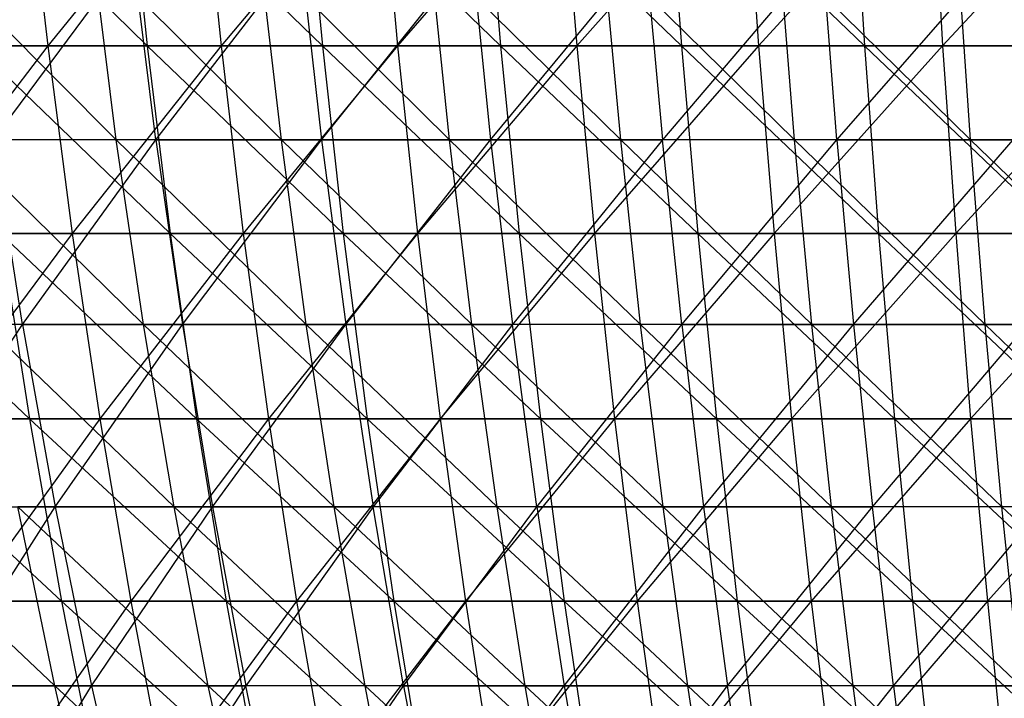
# Model space of a CAD drawing. Extents: x -125 to 125, y -143 to 0.
# Tile 94 of 256: x -25 to -13, y -107 to -99. Entities that reach past the tile are written whole.
import ezdxf

# ---------------------------------------------------------------- set-up
doc = ezdxf.new("R2010")
doc.units = 0
doc.header["$LTSCALE"] = 25.4
doc.layers.get('0').update_dxf_attribs({"linetype": 'CONTINUOUS'})

# ---------------------------------------------------------------- blocks, each defined once
blk = doc.blocks.new('NL2500027000_STL_3')
at = {"color": 0}
for p, q in [((-26.051, -96.571, 52.286), (-23.569, -99.006, 52.767)), ((-26.051, -96.571, 52.286), (-23.569, -99.006, 52.767)), ((-25.114, -96.571, -52.742), (-24.845, -99.006, -52.178)), ((-25.114, -96.571, -52.742), (-24.845, -99.006, -52.178)), ((-22.868, -96.571, -53.754), (-24.845, -99.006, -52.178)), ((-22.868, -96.571, -53.754), (-24.845, -99.006, -52.178)), ((-23.824, -96.571, 53.338), (-21.323, -99.006, 53.714)), ((-23.824, -96.571, 53.338), (-21.323, -99.006, 53.714)), ((-23.824, -96.571, 53.338), (-23.569, -99.006, 52.767)), ((-23.824, -96.571, 53.338), (-23.569, -99.006, 52.767)), ((-22.868, -96.571, -53.754), (-22.623, -99.006, -53.179)), ((-22.868, -96.571, -53.754), (-22.623, -99.006, -53.179)), ((-20.582, -96.571, -54.67), (-22.623, -99.006, -53.179)), ((-20.582, -96.571, -54.67), (-22.623, -99.006, -53.179)), ((-21.554, -96.571, 54.294), (-19.04, -99.006, 54.565)), ((-21.554, -96.571, 54.294), (-19.04, -99.006, 54.565)), ((-21.554, -96.571, 54.294), (-21.323, -99.006, 53.714)), ((-21.554, -96.571, 54.294), (-21.323, -99.006, 53.714)), ((-20.582, -96.571, -54.67), (-20.361, -99.006, -54.086)), ((-20.582, -96.571, -54.67), (-20.361, -99.006, -54.086)), ((-18.259, -96.571, -55.49), (-20.361, -99.006, -54.086)), ((-18.259, -96.571, -55.49), (-20.361, -99.006, -54.086)), ((-19.246, -96.571, 55.155), (-16.723, -99.006, 55.319)), ((-19.246, -96.571, 55.155), (-16.723, -99.006, 55.319)), ((-19.246, -96.571, 55.155), (-19.04, -99.006, 54.565)), ((-19.246, -96.571, 55.155), (-19.04, -99.006, 54.565)), ((-18.259, -96.571, -55.49), (-18.063, -99.006, -54.896)), ((-18.259, -96.571, -55.49), (-18.063, -99.006, -54.896)), ((-15.903, -96.571, -56.21), (-18.063, -99.006, -54.896)), ((-15.903, -96.571, -56.21), (-18.063, -99.006, -54.896)), ((-16.904, -96.571, 55.917), (-14.376, -99.006, 55.975)), ((-16.904, -96.571, 55.917), (-14.376, -99.006, 55.975)), ((-16.904, -96.571, 55.917), (-16.723, -99.006, 55.319)), ((-16.904, -96.571, 55.917), (-16.723, -99.006, 55.319)), ((-15.903, -96.571, -56.21), (-15.733, -99.006, -55.609)), ((-15.903, -96.571, -56.21), (-15.733, -99.006, -55.609)), ((-13.519, -96.571, -56.83), (-15.733, -99.006, -55.609)), ((-13.519, -96.571, -56.83), (-15.733, -99.006, -55.609)), ((-14.531, -96.571, 56.58), (-14.376, -99.006, 55.975)), ((-14.531, -96.571, 56.58), (-14.376, -99.006, 55.975)), ((-13.519, -96.571, -56.83), (-13.375, -99.006, -56.223)), ((-13.519, -96.571, -56.83), (-13.375, -99.006, -56.223)), ((-11.112, -96.571, -57.35), (-13.375, -99.006, -56.223)), ((-11.112, -96.571, -57.35), (-13.375, -99.006, -56.223)), ((-23.965, -100.208, 47.958), (-26.364, -97.807, 47.461)), ((-23.965, -100.208, 47.958), (-26.364, -97.807, 47.461)), ((-25.539, -100.208, -47.138), (-23.756, -97.807, -48.818)), ((-25.539, -100.208, -47.138), (-23.756, -97.807, -48.818)), ((-21.85, -100.208, 48.958), (-24.268, -97.807, 48.566)), ((-21.85, -100.208, 48.958), (-24.268, -97.807, 48.566)), ((-23.965, -100.208, 47.958), (-24.268, -97.807, 48.566)), ((-23.965, -100.208, 47.958), (-24.268, -97.807, 48.566)), ((-23.459, -100.208, -48.207), (-23.756, -97.807, -48.818)), ((-23.459, -100.208, -48.207), (-23.756, -97.807, -48.818)), ((-23.459, -100.208, -48.207), (-21.604, -97.807, -49.808)), ((-23.459, -100.208, -48.207), (-21.604, -97.807, -49.808)), ((-19.694, -100.208, 49.864), (-22.127, -97.807, 49.578)), ((-19.694, -100.208, 49.864), (-22.127, -97.807, 49.578)), ((-21.85, -100.208, 48.958), (-22.127, -97.807, 49.578)), ((-21.85, -100.208, 48.958), (-22.127, -97.807, 49.578)), ((-21.604, -97.807, -49.808), (-21.334, -100.208, -49.185)), ((-21.604, -97.807, -49.808), (-21.334, -100.208, -49.185)), ((-21.334, -100.208, -49.185), (-19.411, -97.807, -50.703)), ((-21.334, -100.208, -49.185), (-19.411, -97.807, -50.703)), ((-17.5, -100.208, 50.676), (-19.943, -97.807, 50.496)), ((-17.5, -100.208, 50.676), (-19.943, -97.807, 50.496)), ((-19.694, -100.208, 49.864), (-19.943, -97.807, 50.496)), ((-19.694, -100.208, 49.864), (-19.943, -97.807, 50.496)), ((-19.411, -97.807, -50.703), (-19.168, -100.208, -50.069)), ((-19.411, -97.807, -50.703), (-19.168, -100.208, -50.069)), ((-19.168, -100.208, -50.069), (-17.181, -97.807, -51.501)), ((-19.168, -100.208, -50.069), (-17.181, -97.807, -51.501)), ((-15.273, -100.208, 51.391), (-17.722, -97.807, 51.318)), ((-15.273, -100.208, 51.391), (-17.722, -97.807, 51.318)), ((-17.5, -100.208, 50.676), (-17.722, -97.807, 51.318)), ((-17.5, -100.208, 50.676), (-17.722, -97.807, 51.318)), ((-17.181, -97.807, -51.501), (-16.966, -100.208, -50.857)), ((-17.181, -97.807, -51.501), (-16.966, -100.208, -50.857)), ((-14.918, -97.807, -52.202), (-16.966, -100.208, -50.857)), ((-14.918, -97.807, -52.202), (-16.966, -100.208, -50.857)), ((-13.017, -100.208, 52.008), (-15.466, -97.807, 52.042)), ((-13.017, -100.208, 52.008), (-15.466, -97.807, 52.042)), ((-15.273, -100.208, 51.391), (-15.466, -97.807, 52.042)), ((-15.273, -100.208, 51.391), (-15.466, -97.807, 52.042)), ((-14.731, -100.208, -51.549), (-14.918, -97.807, -52.202)), ((-14.731, -100.208, -51.549), (-14.918, -97.807, -52.202)), ((-14.731, -100.208, -51.549), (-12.627, -97.807, -52.803)), ((-14.731, -100.208, -51.549), (-12.627, -97.807, -52.803)), ((-13.017, -100.208, 52.008), (-13.182, -97.807, 52.667)), ((-13.017, -100.208, 52.008), (-13.182, -97.807, 52.667)), ((-24.845, -99.006, -52.178), (-27.023, -99.006, -51.085)), ((-24.845, -99.006, -52.178), (-27.023, -99.006, -51.085)), ((-24.845, -99.006, -52.178), (-26.683, -101.412, -50.443)), ((-24.845, -99.006, -52.178), (-26.683, -101.412, -50.443)), ((-25.772, -99.006, 51.727), (-23.569, -99.006, 52.767)), ((-25.772, -99.006, 51.727), (-23.569, -99.006, 52.767)), ((-25.772, -99.006, 51.727), (-23.273, -101.412, 52.104)), ((-25.772, -99.006, 51.727), (-23.273, -101.412, 52.104)), ((-22.623, -99.006, -53.179), (-24.845, -99.006, -52.178)), ((-24.845, -99.006, -52.178), (-24.533, -101.412, -51.523)), ((-24.845, -99.006, -52.178), (-24.533, -101.412, -51.523)), ((-22.623, -99.006, -53.179), (-24.845, -99.006, -52.178)), ((-22.623, -99.006, -53.179), (-24.533, -101.412, -51.523)), ((-22.623, -99.006, -53.179), (-24.533, -101.412, -51.523)), ((-23.569, -99.006, 52.767), (-21.323, -99.006, 53.714)), ((-23.569, -99.006, 52.767), (-21.323, -99.006, 53.714)), ((-23.569, -99.006, 52.767), (-21.056, -101.412, 53.039)), ((-23.569, -99.006, 52.767), (-21.056, -101.412, 53.039)), ((-23.569, -99.006, 52.767), (-23.273, -101.412, 52.104)), ((-23.569, -99.006, 52.767), (-23.273, -101.412, 52.104)), ((-20.361, -99.006, -54.086), (-22.623, -99.006, -53.179)), ((-22.623, -99.006, -53.179), (-22.339, -101.412, -52.511)), ((-22.623, -99.006, -53.179), (-22.339, -101.412, -52.511)), ((-20.361, -99.006, -54.086), (-22.623, -99.006, -53.179)), ((-20.361, -99.006, -54.086), (-22.339, -101.412, -52.511)), ((-20.361, -99.006, -54.086), (-22.339, -101.412, -52.511)), ((-21.323, -99.006, 53.714), (-19.04, -99.006, 54.565)), ((-21.323, -99.006, 53.714), (-19.04, -99.006, 54.565)), ((-21.323, -99.006, 53.714), (-18.801, -101.412, 53.879)), ((-21.323, -99.006, 53.714), (-18.801, -101.412, 53.879)), ((-21.323, -99.006, 53.714), (-21.056, -101.412, 53.039)), ((-21.323, -99.006, 53.714), (-21.056, -101.412, 53.039)), ((-18.063, -99.006, -54.896), (-20.361, -99.006, -54.086)), ((-20.361, -99.006, -54.086), (-20.106, -101.412, -53.406)), ((-20.361, -99.006, -54.086), (-20.106, -101.412, -53.406)), ((-18.063, -99.006, -54.896), (-20.361, -99.006, -54.086)), ((-18.063, -99.006, -54.896), (-20.106, -101.412, -53.406)), ((-18.063, -99.006, -54.896), (-20.106, -101.412, -53.406)), ((-19.04, -99.006, 54.565), (-16.723, -99.006, 55.319)), ((-19.04, -99.006, 54.565), (-16.723, -99.006, 55.319)), ((-19.04, -99.006, 54.565), (-16.513, -101.412, 54.624)), ((-19.04, -99.006, 54.565), (-16.513, -101.412, 54.624)), ((-19.04, -99.006, 54.565), (-18.801, -101.412, 53.879)), ((-19.04, -99.006, 54.565), (-18.801, -101.412, 53.879)), ((-15.733, -99.006, -55.609), (-18.063, -99.006, -54.896)), ((-18.063, -99.006, -54.896), (-17.836, -101.412, -54.206)), ((-18.063, -99.006, -54.896), (-17.836, -101.412, -54.206)), ((-15.733, -99.006, -55.609), (-18.063, -99.006, -54.896)), ((-15.733, -99.006, -55.609), (-17.836, -101.412, -54.206)), ((-15.733, -99.006, -55.609), (-17.836, -101.412, -54.206)), ((-16.723, -99.006, 55.319), (-14.376, -99.006, 55.975)), ((-16.723, -99.006, 55.319), (-14.376, -99.006, 55.975)), ((-16.723, -99.006, 55.319), (-14.195, -101.412, 55.272)), ((-16.723, -99.006, 55.319), (-14.195, -101.412, 55.272)), ((-16.723, -99.006, 55.319), (-16.513, -101.412, 54.624)), ((-16.723, -99.006, 55.319), (-16.513, -101.412, 54.624)), ((-13.375, -99.006, -56.223), (-15.733, -99.006, -55.609)), ((-15.733, -99.006, -55.609), (-15.535, -101.412, -54.91)), ((-15.733, -99.006, -55.609), (-15.535, -101.412, -54.91)), ((-13.375, -99.006, -56.223), (-15.733, -99.006, -55.609)), ((-13.375, -99.006, -56.223), (-15.535, -101.412, -54.91)), ((-13.375, -99.006, -56.223), (-15.535, -101.412, -54.91)), ((-14.376, -99.006, 55.975), (-12.003, -99.006, 56.531)), ((-14.376, -99.006, 55.975), (-12.003, -99.006, 56.531)), ((-14.376, -99.006, 55.975), (-11.853, -101.412, 55.821)), ((-14.376, -99.006, 55.975), (-11.853, -101.412, 55.821)), ((-14.376, -99.006, 55.975), (-14.195, -101.412, 55.272)), ((-14.376, -99.006, 55.975), (-14.195, -101.412, 55.272)), ((-10.993, -99.006, -56.736), (-13.375, -99.006, -56.223)), ((-13.375, -99.006, -56.223), (-13.207, -101.412, -55.516)), ((-13.375, -99.006, -56.223), (-13.207, -101.412, -55.516)), ((-10.993, -99.006, -56.736), (-13.375, -99.006, -56.223)), ((-10.993, -99.006, -56.736), (-13.207, -101.412, -55.516)), ((-10.993, -99.006, -56.736), (-13.207, -101.412, -55.516)), ((-23.965, -100.208, 47.958), (-26.034, -100.208, 46.867)), ((-23.965, -100.208, 47.958), (-26.034, -100.208, 46.867)), ((-23.616, -102.577, 47.26), (-26.034, -100.208, 46.867)), ((-23.616, -102.577, 47.26), (-26.034, -100.208, 46.867)), ((-25.167, -102.577, -46.452), (-25.539, -100.208, -47.138)), ((-25.167, -102.577, -46.452), (-25.539, -100.208, -47.138)), ((-23.459, -100.208, -48.207), (-25.539, -100.208, -47.138)), ((-23.459, -100.208, -48.207), (-25.539, -100.208, -47.138)), ((-25.167, -102.577, -46.452), (-23.459, -100.208, -48.207)), ((-25.167, -102.577, -46.452), (-23.459, -100.208, -48.207)), ((-21.85, -100.208, 48.958), (-23.965, -100.208, 47.958)), ((-21.85, -100.208, 48.958), (-23.965, -100.208, 47.958)), ((-21.532, -102.577, 48.245), (-23.965, -100.208, 47.958)), ((-21.532, -102.577, 48.245), (-23.965, -100.208, 47.958)), ((-23.616, -102.577, 47.26), (-23.965, -100.208, 47.958)), ((-23.616, -102.577, 47.26), (-23.965, -100.208, 47.958)), ((-23.459, -100.208, -48.207), (-21.334, -100.208, -49.185)), ((-23.459, -100.208, -48.207), (-21.334, -100.208, -49.185)), ((-23.459, -100.208, -48.207), (-23.117, -102.577, -47.506)), ((-23.459, -100.208, -48.207), (-23.117, -102.577, -47.506)), ((-23.117, -102.577, -47.506), (-21.334, -100.208, -49.185)), ((-23.117, -102.577, -47.506), (-21.334, -100.208, -49.185)), ((-19.694, -100.208, 49.864), (-21.85, -100.208, 48.958)), ((-19.694, -100.208, 49.864), (-21.85, -100.208, 48.958)), ((-19.407, -102.577, 49.138), (-21.85, -100.208, 48.958)), ((-19.407, -102.577, 49.138), (-21.85, -100.208, 48.958)), ((-21.532, -102.577, 48.245), (-21.85, -100.208, 48.958)), ((-21.532, -102.577, 48.245), (-21.85, -100.208, 48.958)), ((-21.334, -100.208, -49.185), (-19.168, -100.208, -50.069)), ((-21.334, -100.208, -49.185), (-19.168, -100.208, -50.069)), ((-21.334, -100.208, -49.185), (-21.023, -102.577, -48.469)), ((-21.334, -100.208, -49.185), (-21.023, -102.577, -48.469)), ((-21.023, -102.577, -48.469), (-19.168, -100.208, -50.069)), ((-21.023, -102.577, -48.469), (-19.168, -100.208, -50.069)), ((-17.5, -100.208, 50.676), (-19.694, -100.208, 49.864)), ((-17.5, -100.208, 50.676), (-19.694, -100.208, 49.864)), ((-17.245, -102.577, 49.938), (-19.694, -100.208, 49.864)), ((-17.245, -102.577, 49.938), (-19.694, -100.208, 49.864)), ((-19.407, -102.577, 49.138), (-19.694, -100.208, 49.864)), ((-19.407, -102.577, 49.138), (-19.694, -100.208, 49.864)), ((-19.168, -100.208, -50.069), (-16.966, -100.208, -50.857)), ((-19.168, -100.208, -50.069), (-16.966, -100.208, -50.857)), ((-19.168, -100.208, -50.069), (-18.889, -102.577, -49.34)), ((-19.168, -100.208, -50.069), (-18.889, -102.577, -49.34)), ((-16.966, -100.208, -50.857), (-18.889, -102.577, -49.34)), ((-16.966, -100.208, -50.857), (-18.889, -102.577, -49.34)), ((-15.273, -100.208, 51.391), (-17.5, -100.208, 50.676)), ((-15.273, -100.208, 51.391), (-17.5, -100.208, 50.676)), ((-15.051, -102.577, 50.643), (-17.5, -100.208, 50.676)), ((-15.051, -102.577, 50.643), (-17.5, -100.208, 50.676)), ((-17.245, -102.577, 49.938), (-17.5, -100.208, 50.676)), ((-17.245, -102.577, 49.938), (-17.5, -100.208, 50.676)), ((-16.719, -102.577, -50.117), (-16.966, -100.208, -50.857)), ((-16.719, -102.577, -50.117), (-16.966, -100.208, -50.857)), ((-14.731, -100.208, -51.549), (-16.966, -100.208, -50.857)), ((-14.731, -100.208, -51.549), (-16.966, -100.208, -50.857)), ((-16.719, -102.577, -50.117), (-14.731, -100.208, -51.549)), ((-16.719, -102.577, -50.117), (-14.731, -100.208, -51.549)), ((-13.017, -100.208, 52.008), (-15.273, -100.208, 51.391)), ((-13.017, -100.208, 52.008), (-15.273, -100.208, 51.391)), ((-12.827, -102.577, 51.251), (-15.273, -100.208, 51.391)), ((-12.827, -102.577, 51.251), (-15.273, -100.208, 51.391)), ((-15.051, -102.577, 50.643), (-15.273, -100.208, 51.391)), ((-15.051, -102.577, 50.643), (-15.273, -100.208, 51.391)), ((-14.731, -100.208, -51.549), (-12.469, -100.208, -52.142)), ((-14.731, -100.208, -51.549), (-12.469, -100.208, -52.142)), ((-14.731, -100.208, -51.549), (-14.517, -102.577, -50.798)), ((-14.731, -100.208, -51.549), (-14.517, -102.577, -50.798)), ((-14.517, -102.577, -50.798), (-12.469, -100.208, -52.142)), ((-14.517, -102.577, -50.798), (-12.469, -100.208, -52.142)), ((-10.736, -100.208, 52.526), (-13.017, -100.208, 52.008)), ((-10.736, -100.208, 52.526), (-13.017, -100.208, 52.008)), ((-10.58, -102.577, 51.762), (-13.017, -100.208, 52.008)), ((-10.58, -102.577, 51.762), (-13.017, -100.208, 52.008)), ((-12.827, -102.577, 51.251), (-13.017, -100.208, 52.008)), ((-12.827, -102.577, 51.251), (-13.017, -100.208, 52.008)), ((-27.579, -101.412, 49.958), (-25.08, -103.785, 50.337)), ((-27.579, -101.412, 49.958), (-25.08, -103.785, 50.337)), ((-24.533, -101.412, -51.523), (-26.683, -101.412, -50.443)), ((-24.533, -101.412, -51.523), (-26.683, -101.412, -50.443)), ((-24.533, -101.412, -51.523), (-26.297, -103.785, -49.712)), ((-24.533, -101.412, -51.523), (-26.297, -103.785, -49.712)), ((-25.449, -101.412, 51.077), (-23.273, -101.412, 52.104)), ((-25.449, -101.412, 51.077), (-23.273, -101.412, 52.104)), ((-25.449, -101.412, 51.077), (-22.936, -103.785, 51.35)), ((-25.449, -101.412, 51.077), (-22.936, -103.785, 51.35)), ((-25.449, -101.412, 51.077), (-25.08, -103.785, 50.337)), ((-25.449, -101.412, 51.077), (-25.08, -103.785, 50.337)), ((-22.339, -101.412, -52.511), (-24.533, -101.412, -51.523)), ((-24.533, -101.412, -51.523), (-24.178, -103.785, -50.777)), ((-24.533, -101.412, -51.523), (-24.178, -103.785, -50.777)), ((-22.339, -101.412, -52.511), (-24.533, -101.412, -51.523)), ((-22.339, -101.412, -52.511), (-24.178, -103.785, -50.777)), ((-22.339, -101.412, -52.511), (-24.178, -103.785, -50.777)), ((-23.273, -101.412, 52.104), (-21.056, -101.412, 53.039)), ((-23.273, -101.412, 52.104), (-21.056, -101.412, 53.039)), ((-23.273, -101.412, 52.104), (-20.751, -103.785, 52.271)), ((-23.273, -101.412, 52.104), (-20.751, -103.785, 52.271)), ((-23.273, -101.412, 52.104), (-22.936, -103.785, 51.35)), ((-23.273, -101.412, 52.104), (-22.936, -103.785, 51.35)), ((-20.106, -101.412, -53.406), (-22.339, -101.412, -52.511)), ((-22.339, -101.412, -52.511), (-22.016, -103.785, -51.751)), ((-22.339, -101.412, -52.511), (-22.016, -103.785, -51.751)), ((-20.106, -101.412, -53.406), (-22.339, -101.412, -52.511)), ((-20.106, -101.412, -53.406), (-22.016, -103.785, -51.751)), ((-20.106, -101.412, -53.406), (-22.016, -103.785, -51.751)), ((-21.056, -101.412, 53.039), (-18.801, -101.412, 53.879)), ((-21.056, -101.412, 53.039), (-18.801, -101.412, 53.879)), ((-21.056, -101.412, 53.039), (-18.529, -103.785, 53.099)), ((-21.056, -101.412, 53.039), (-18.529, -103.785, 53.099)), ((-21.056, -101.412, 53.039), (-20.751, -103.785, 52.271)), ((-21.056, -101.412, 53.039), (-20.751, -103.785, 52.271)), ((-17.836, -101.412, -54.206), (-20.106, -101.412, -53.406)), ((-20.106, -101.412, -53.406), (-19.815, -103.785, -52.633)), ((-20.106, -101.412, -53.406), (-19.815, -103.785, -52.633)), ((-17.836, -101.412, -54.206), (-20.106, -101.412, -53.406)), ((-17.836, -101.412, -54.206), (-19.815, -103.785, -52.633)), ((-17.836, -101.412, -54.206), (-19.815, -103.785, -52.633)), ((-18.801, -101.412, 53.879), (-16.513, -101.412, 54.624)), ((-18.801, -101.412, 53.879), (-16.513, -101.412, 54.624)), ((-18.801, -101.412, 53.879), (-16.274, -103.785, 53.833)), ((-18.801, -101.412, 53.879), (-16.274, -103.785, 53.833)), ((-18.801, -101.412, 53.879), (-18.529, -103.785, 53.099)), ((-18.801, -101.412, 53.879), (-18.529, -103.785, 53.099)), ((-15.535, -101.412, -54.91), (-17.836, -101.412, -54.206)), ((-17.836, -101.412, -54.206), (-17.578, -103.785, -53.421)), ((-17.836, -101.412, -54.206), (-17.578, -103.785, -53.421)), ((-15.535, -101.412, -54.91), (-17.836, -101.412, -54.206)), ((-15.535, -101.412, -54.91), (-17.578, -103.785, -53.421)), ((-15.535, -101.412, -54.91), (-17.578, -103.785, -53.421)), ((-16.513, -101.412, 54.624), (-14.195, -101.412, 55.272)), ((-16.513, -101.412, 54.624), (-14.195, -101.412, 55.272)), ((-16.513, -101.412, 54.624), (-13.99, -103.785, 54.471)), ((-16.513, -101.412, 54.624), (-13.99, -103.785, 54.471)), ((-16.513, -101.412, 54.624), (-16.274, -103.785, 53.833)), ((-16.513, -101.412, 54.624), (-16.274, -103.785, 53.833)), ((-13.207, -101.412, -55.516), (-15.535, -101.412, -54.91)), ((-15.535, -101.412, -54.91), (-15.31, -103.785, -54.115)), ((-15.535, -101.412, -54.91), (-15.31, -103.785, -54.115)), ((-13.207, -101.412, -55.516), (-15.535, -101.412, -54.91)), ((-13.207, -101.412, -55.516), (-15.31, -103.785, -54.115)), ((-13.207, -101.412, -55.516), (-15.31, -103.785, -54.115)), ((-14.195, -101.412, 55.272), (-11.853, -101.412, 55.821)), ((-14.195, -101.412, 55.272), (-11.853, -101.412, 55.821)), ((-14.195, -101.412, 55.272), (-11.681, -103.785, 55.013)), ((-14.195, -101.412, 55.272), (-11.681, -103.785, 55.013)), ((-14.195, -101.412, 55.272), (-13.99, -103.785, 54.471)), ((-14.195, -101.412, 55.272), (-13.99, -103.785, 54.471)), ((-10.855, -101.412, -56.024), (-13.207, -101.412, -55.516)), ((-13.207, -101.412, -55.516), (-13.015, -103.785, -54.712)), ((-13.207, -101.412, -55.516), (-13.015, -103.785, -54.712)), ((-10.855, -101.412, -56.024), (-13.207, -101.412, -55.516)), ((-10.855, -101.412, -56.024), (-13.015, -103.785, -54.712)), ((-10.855, -101.412, -56.024), (-13.015, -103.785, -54.712)), ((-25.167, -102.577, -46.452), (-27.17, -102.577, -45.31)), ((-25.167, -102.577, -46.452), (-27.17, -102.577, -45.31)), ((-26.717, -104.911, -44.556), (-25.167, -102.577, -46.452)), ((-26.717, -104.911, -44.556), (-25.167, -102.577, -46.452)), ((-23.616, -102.577, 47.26), (-25.655, -102.577, 46.185)), ((-23.616, -102.577, 47.26), (-25.655, -102.577, 46.185)), ((-23.223, -104.911, 46.473), (-25.655, -102.577, 46.185)), ((-23.223, -104.911, 46.473), (-25.655, -102.577, 46.185)), ((-25.167, -102.577, -46.452), (-23.117, -102.577, -47.506)), ((-25.167, -102.577, -46.452), (-23.117, -102.577, -47.506)), ((-25.167, -102.577, -46.452), (-24.748, -104.911, -45.679)), ((-25.167, -102.577, -46.452), (-24.748, -104.911, -45.679)), ((-24.748, -104.911, -45.679), (-23.117, -102.577, -47.506)), ((-24.748, -104.911, -45.679), (-23.117, -102.577, -47.506)), ((-21.532, -102.577, 48.245), (-23.616, -102.577, 47.26)), ((-21.532, -102.577, 48.245), (-23.616, -102.577, 47.26)), ((-21.174, -104.911, 47.442), (-23.616, -102.577, 47.26)), ((-21.174, -104.911, 47.442), (-23.616, -102.577, 47.26)), ((-23.223, -104.911, 46.473), (-23.616, -102.577, 47.26)), ((-23.223, -104.911, 46.473), (-23.616, -102.577, 47.26)), ((-23.117, -102.577, -47.506), (-21.023, -102.577, -48.469)), ((-23.117, -102.577, -47.506), (-21.023, -102.577, -48.469)), ((-23.117, -102.577, -47.506), (-22.732, -104.911, -46.715)), ((-23.117, -102.577, -47.506), (-22.732, -104.911, -46.715)), ((-22.732, -104.911, -46.715), (-21.023, -102.577, -48.469)), ((-22.732, -104.911, -46.715), (-21.023, -102.577, -48.469)), ((-19.407, -102.577, 49.138), (-21.532, -102.577, 48.245)), ((-19.407, -102.577, 49.138), (-21.532, -102.577, 48.245)), ((-19.084, -104.911, 48.32), (-21.532, -102.577, 48.245)), ((-19.084, -104.911, 48.32), (-21.532, -102.577, 48.245)), ((-21.174, -104.911, 47.442), (-21.532, -102.577, 48.245)), ((-21.174, -104.911, 47.442), (-21.532, -102.577, 48.245)), ((-21.023, -102.577, -48.469), (-18.889, -102.577, -49.34)), ((-21.023, -102.577, -48.469), (-18.889, -102.577, -49.34)), ((-21.023, -102.577, -48.469), (-20.673, -104.911, -47.662)), ((-21.023, -102.577, -48.469), (-20.673, -104.911, -47.662)), ((-18.889, -102.577, -49.34), (-20.673, -104.911, -47.662)), ((-18.889, -102.577, -49.34), (-20.673, -104.911, -47.662)), ((-17.245, -102.577, 49.938), (-19.407, -102.577, 49.138)), ((-17.245, -102.577, 49.938), (-19.407, -102.577, 49.138)), ((-16.958, -104.911, 49.107), (-19.407, -102.577, 49.138)), ((-16.958, -104.911, 49.107), (-19.407, -102.577, 49.138)), ((-19.084, -104.911, 48.32), (-19.407, -102.577, 49.138)), ((-19.084, -104.911, 48.32), (-19.407, -102.577, 49.138)), ((-18.574, -104.911, -48.518), (-18.889, -102.577, -49.34)), ((-18.574, -104.911, -48.518), (-18.889, -102.577, -49.34)), ((-16.719, -102.577, -50.117), (-18.889, -102.577, -49.34)), ((-16.719, -102.577, -50.117), (-18.889, -102.577, -49.34)), ((-18.574, -104.911, -48.518), (-16.719, -102.577, -50.117)), ((-18.574, -104.911, -48.518), (-16.719, -102.577, -50.117)), ((-15.051, -102.577, 50.643), (-17.245, -102.577, 49.938)), ((-15.051, -102.577, 50.643), (-17.245, -102.577, 49.938)), ((-14.8, -104.911, 49.8), (-17.245, -102.577, 49.938)), ((-14.8, -104.911, 49.8), (-17.245, -102.577, 49.938)), ((-16.958, -104.911, 49.107), (-17.245, -102.577, 49.938)), ((-16.958, -104.911, 49.107), (-17.245, -102.577, 49.938)), ((-16.719, -102.577, -50.117), (-14.517, -102.577, -50.798)), ((-16.719, -102.577, -50.117), (-14.517, -102.577, -50.798)), ((-16.719, -102.577, -50.117), (-16.44, -104.911, -49.282)), ((-16.719, -102.577, -50.117), (-16.44, -104.911, -49.282)), ((-16.44, -104.911, -49.282), (-14.517, -102.577, -50.798)), ((-16.44, -104.911, -49.282), (-14.517, -102.577, -50.798)), ((-12.827, -102.577, 51.251), (-15.051, -102.577, 50.643)), ((-12.827, -102.577, 51.251), (-15.051, -102.577, 50.643)), ((-12.614, -104.911, 50.398), (-15.051, -102.577, 50.643)), ((-12.614, -104.911, 50.398), (-15.051, -102.577, 50.643)), ((-14.8, -104.911, 49.8), (-15.051, -102.577, 50.643)), ((-14.8, -104.911, 49.8), (-15.051, -102.577, 50.643)), ((-14.517, -102.577, -50.798), (-12.287, -102.577, -51.383)), ((-14.517, -102.577, -50.798), (-12.287, -102.577, -51.383)), ((-14.517, -102.577, -50.798), (-14.275, -104.911, -49.953)), ((-14.517, -102.577, -50.798), (-14.275, -104.911, -49.953)), ((-14.275, -104.911, -49.953), (-12.287, -102.577, -51.383)), ((-14.275, -104.911, -49.953), (-12.287, -102.577, -51.383)), ((-10.58, -102.577, 51.762), (-12.827, -102.577, 51.251)), ((-10.58, -102.577, 51.762), (-12.827, -102.577, 51.251)), ((-10.403, -104.911, 50.9), (-12.827, -102.577, 51.251)), ((-10.403, -104.911, 50.9), (-12.827, -102.577, 51.251)), ((-12.614, -104.911, 50.398), (-12.827, -102.577, 51.251)), ((-12.614, -104.911, 50.398), (-12.827, -102.577, 51.251)), ((-27.18, -103.785, 49.235), (-25.08, -103.785, 50.337)), ((-27.18, -103.785, 49.235), (-25.08, -103.785, 50.337)), ((-27.18, -103.785, 49.235), (-24.668, -106.122, 49.509)), ((-27.18, -103.785, 49.235), (-24.668, -106.122, 49.509)), ((-24.178, -103.785, -50.777), (-26.297, -103.785, -49.712)), ((-24.178, -103.785, -50.777), (-26.297, -103.785, -49.712)), ((-24.178, -103.785, -50.777), (-25.864, -106.122, -48.895)), ((-24.178, -103.785, -50.777), (-25.864, -106.122, -48.895)), ((-25.08, -103.785, 50.337), (-22.936, -103.785, 51.35)), ((-25.08, -103.785, 50.337), (-22.936, -103.785, 51.35)), ((-25.08, -103.785, 50.337), (-22.559, -106.122, 50.505)), ((-25.08, -103.785, 50.337), (-22.559, -106.122, 50.505)), ((-25.08, -103.785, 50.337), (-24.668, -106.122, 49.509)), ((-25.08, -103.785, 50.337), (-24.668, -106.122, 49.509)), ((-22.016, -103.785, -51.751), (-24.178, -103.785, -50.777)), ((-24.178, -103.785, -50.777), (-23.78, -106.122, -49.942)), ((-24.178, -103.785, -50.777), (-23.78, -106.122, -49.942)), ((-22.016, -103.785, -51.751), (-24.178, -103.785, -50.777)), ((-22.016, -103.785, -51.751), (-23.78, -106.122, -49.942)), ((-22.016, -103.785, -51.751), (-23.78, -106.122, -49.942)), ((-22.936, -103.785, 51.35), (-20.751, -103.785, 52.271)), ((-22.936, -103.785, 51.35), (-20.751, -103.785, 52.271)), ((-22.936, -103.785, 51.35), (-20.409, -106.122, 51.411)), ((-22.936, -103.785, 51.35), (-20.409, -106.122, 51.411)), ((-22.936, -103.785, 51.35), (-22.559, -106.122, 50.505)), ((-22.936, -103.785, 51.35), (-22.559, -106.122, 50.505)), ((-19.815, -103.785, -52.633), (-22.016, -103.785, -51.751)), ((-22.016, -103.785, -51.751), (-21.654, -106.122, -50.9)), ((-22.016, -103.785, -51.751), (-21.654, -106.122, -50.9)), ((-19.815, -103.785, -52.633), (-22.016, -103.785, -51.751)), ((-19.815, -103.785, -52.633), (-21.654, -106.122, -50.9)), ((-19.815, -103.785, -52.633), (-21.654, -106.122, -50.9)), ((-20.751, -103.785, 52.271), (-18.529, -103.785, 53.099)), ((-20.751, -103.785, 52.271), (-18.529, -103.785, 53.099)), ((-20.751, -103.785, 52.271), (-18.224, -106.122, 52.226)), ((-20.751, -103.785, 52.271), (-18.224, -106.122, 52.226)), ((-20.751, -103.785, 52.271), (-20.409, -106.122, 51.411)), ((-20.751, -103.785, 52.271), (-20.409, -106.122, 51.411)), ((-17.578, -103.785, -53.421), (-19.815, -103.785, -52.633)), ((-19.815, -103.785, -52.633), (-19.489, -106.122, -51.767)), ((-19.815, -103.785, -52.633), (-19.489, -106.122, -51.767)), ((-17.578, -103.785, -53.421), (-19.815, -103.785, -52.633)), ((-17.578, -103.785, -53.421), (-19.489, -106.122, -51.767)), ((-17.578, -103.785, -53.421), (-19.489, -106.122, -51.767)), ((-18.529, -103.785, 53.099), (-16.274, -103.785, 53.833)), ((-18.529, -103.785, 53.099), (-16.274, -103.785, 53.833)), ((-18.529, -103.785, 53.099), (-16.006, -106.122, 52.948)), ((-18.529, -103.785, 53.099), (-16.006, -106.122, 52.948)), ((-18.529, -103.785, 53.099), (-18.224, -106.122, 52.226)), ((-18.529, -103.785, 53.099), (-18.224, -106.122, 52.226)), ((-15.31, -103.785, -54.115), (-17.578, -103.785, -53.421)), ((-17.578, -103.785, -53.421), (-17.289, -106.122, -52.543)), ((-17.578, -103.785, -53.421), (-17.289, -106.122, -52.543)), ((-15.31, -103.785, -54.115), (-17.578, -103.785, -53.421)), ((-15.31, -103.785, -54.115), (-17.289, -106.122, -52.543)), ((-15.31, -103.785, -54.115), (-17.289, -106.122, -52.543)), ((-16.274, -103.785, 53.833), (-13.99, -103.785, 54.471)), ((-16.274, -103.785, 53.833), (-13.99, -103.785, 54.471)), ((-16.274, -103.785, 53.833), (-13.76, -106.122, 53.575)), ((-16.274, -103.785, 53.833), (-13.76, -106.122, 53.575)), ((-16.274, -103.785, 53.833), (-16.006, -106.122, 52.948)), ((-16.274, -103.785, 53.833), (-16.006, -106.122, 52.948)), ((-13.015, -103.785, -54.712), (-15.31, -103.785, -54.115)), ((-15.31, -103.785, -54.115), (-15.059, -106.122, -53.225)), ((-15.31, -103.785, -54.115), (-15.059, -106.122, -53.225)), ((-13.015, -103.785, -54.712), (-15.31, -103.785, -54.115)), ((-13.015, -103.785, -54.712), (-15.059, -106.122, -53.225)), ((-13.015, -103.785, -54.712), (-15.059, -106.122, -53.225)), ((-13.99, -103.785, 54.471), (-11.681, -103.785, 55.013)), ((-13.99, -103.785, 54.471), (-11.681, -103.785, 55.013)), ((-13.99, -103.785, 54.471), (-11.489, -106.122, 54.108)), ((-13.99, -103.785, 54.471), (-11.489, -106.122, 54.108)), ((-13.99, -103.785, 54.471), (-13.76, -106.122, 53.575)), ((-13.99, -103.785, 54.471), (-13.76, -106.122, 53.575)), ((-10.697, -103.785, -55.212), (-13.015, -103.785, -54.712)), ((-13.015, -103.785, -54.712), (-12.801, -106.122, -53.812)), ((-13.015, -103.785, -54.712), (-12.801, -106.122, -53.812)), ((-10.697, -103.785, -55.212), (-13.015, -103.785, -54.712)), ((-10.697, -103.785, -55.212), (-12.801, -106.122, -53.812)), ((-10.697, -103.785, -55.212), (-12.801, -106.122, -53.812)), ((-24.753, -107.207, 44.561), (-27.185, -104.911, 44.272)), ((-24.753, -107.207, 44.561), (-27.185, -104.911, 44.272)), ((-26.717, -104.911, -44.556), (-24.748, -104.911, -45.679)), ((-26.717, -104.911, -44.556), (-24.748, -104.911, -45.679)), ((-26.215, -107.207, -43.717), (-24.748, -104.911, -45.679)), ((-26.215, -107.207, -43.717), (-24.748, -104.911, -45.679)), ((-23.223, -104.911, 46.473), (-25.228, -104.911, 45.416)), ((-23.223, -104.911, 46.473), (-25.228, -104.911, 45.416)), ((-22.786, -107.207, 45.599), (-25.228, -104.911, 45.416)), ((-22.786, -107.207, 45.599), (-25.228, -104.911, 45.416)), ((-24.753, -107.207, 44.561), (-25.228, -104.911, 45.416)), ((-24.753, -107.207, 44.561), (-25.228, -104.911, 45.416)), ((-24.748, -104.911, -45.679), (-22.732, -104.911, -46.715)), ((-24.748, -104.911, -45.679), (-22.732, -104.911, -46.715)), ((-24.748, -104.911, -45.679), (-24.283, -107.207, -44.819)), ((-24.748, -104.911, -45.679), (-24.283, -107.207, -44.819)), ((-24.283, -107.207, -44.819), (-22.732, -104.911, -46.715)), ((-24.283, -107.207, -44.819), (-22.732, -104.911, -46.715)), ((-21.174, -104.911, 47.442), (-23.223, -104.911, 46.473)), ((-21.174, -104.911, 47.442), (-23.223, -104.911, 46.473)), ((-20.775, -107.207, 46.549), (-23.223, -104.911, 46.473)), ((-20.775, -107.207, 46.549), (-23.223, -104.911, 46.473)), ((-22.786, -107.207, 45.599), (-23.223, -104.911, 46.473)), ((-22.786, -107.207, 45.599), (-23.223, -104.911, 46.473)), ((-22.732, -104.911, -46.715), (-20.673, -104.911, -47.662)), ((-22.732, -104.911, -46.715), (-20.673, -104.911, -47.662)), ((-22.732, -104.911, -46.715), (-22.305, -107.207, -45.836)), ((-22.732, -104.911, -46.715), (-22.305, -107.207, -45.836)), ((-20.673, -104.911, -47.662), (-22.305, -107.207, -45.836)), ((-20.673, -104.911, -47.662), (-22.305, -107.207, -45.836)), ((-19.084, -104.911, 48.32), (-21.174, -104.911, 47.442)), ((-19.084, -104.911, 48.32), (-21.174, -104.911, 47.442)), ((-18.725, -107.207, 47.411), (-21.174, -104.911, 47.442)), ((-18.725, -107.207, 47.411), (-21.174, -104.911, 47.442)), ((-20.775, -107.207, 46.549), (-21.174, -104.911, 47.442)), ((-20.775, -107.207, 46.549), (-21.174, -104.911, 47.442)), ((-20.284, -107.207, -46.765), (-20.673, -104.911, -47.662)), ((-20.284, -107.207, -46.765), (-20.673, -104.911, -47.662)), ((-18.574, -104.911, -48.518), (-20.673, -104.911, -47.662)), ((-18.574, -104.911, -48.518), (-20.673, -104.911, -47.662)), ((-20.284, -107.207, -46.765), (-18.574, -104.911, -48.518)), ((-20.284, -107.207, -46.765), (-18.574, -104.911, -48.518)), ((-16.958, -104.911, 49.107), (-19.084, -104.911, 48.32)), ((-16.958, -104.911, 49.107), (-19.084, -104.911, 48.32)), ((-16.639, -107.207, 48.183), (-19.084, -104.911, 48.32)), ((-16.639, -107.207, 48.183), (-19.084, -104.911, 48.32)), ((-18.725, -107.207, 47.411), (-19.084, -104.911, 48.32)), ((-18.725, -107.207, 47.411), (-19.084, -104.911, 48.32)), ((-18.574, -104.911, -48.518), (-16.44, -104.911, -49.282)), ((-18.574, -104.911, -48.518), (-16.44, -104.911, -49.282)), ((-18.574, -104.911, -48.518), (-18.225, -107.207, -47.605)), ((-18.574, -104.911, -48.518), (-18.225, -107.207, -47.605)), ((-18.225, -107.207, -47.605), (-16.44, -104.911, -49.282)), ((-18.225, -107.207, -47.605), (-16.44, -104.911, -49.282)), ((-14.8, -104.911, 49.8), (-16.958, -104.911, 49.107)), ((-14.8, -104.911, 49.8), (-16.958, -104.911, 49.107)), ((-14.522, -107.207, 48.863), (-16.958, -104.911, 49.107)), ((-14.522, -107.207, 48.863), (-16.958, -104.911, 49.107)), ((-16.639, -107.207, 48.183), (-16.958, -104.911, 49.107)), ((-16.639, -107.207, 48.183), (-16.958, -104.911, 49.107)), ((-16.44, -104.911, -49.282), (-14.275, -104.911, -49.953)), ((-16.44, -104.911, -49.282), (-14.275, -104.911, -49.953)), ((-16.44, -104.911, -49.282), (-16.131, -107.207, -48.355)), ((-16.44, -104.911, -49.282), (-16.131, -107.207, -48.355)), ((-16.131, -107.207, -48.355), (-14.275, -104.911, -49.953)), ((-16.131, -107.207, -48.355), (-14.275, -104.911, -49.953)), ((-12.614, -104.911, 50.398), (-14.8, -104.911, 49.8)), ((-12.614, -104.911, 50.398), (-14.8, -104.911, 49.8)), ((-12.376, -107.207, 49.449), (-14.8, -104.911, 49.8)), ((-12.376, -107.207, 49.449), (-14.8, -104.911, 49.8)), ((-14.522, -107.207, 48.863), (-14.8, -104.911, 49.8)), ((-14.522, -107.207, 48.863), (-14.8, -104.911, 49.8)), ((-14.006, -107.207, -49.013), (-14.275, -104.911, -49.953)), ((-14.006, -107.207, -49.013), (-14.275, -104.911, -49.953)), ((-12.083, -104.911, -50.528), (-14.275, -104.911, -49.953)), ((-12.083, -104.911, -50.528), (-14.275, -104.911, -49.953)), ((-14.006, -107.207, -49.013), (-12.083, -104.911, -50.528)), ((-14.006, -107.207, -49.013), (-12.083, -104.911, -50.528)), ((-10.403, -104.911, 50.9), (-12.614, -104.911, 50.398)), ((-10.403, -104.911, 50.9), (-12.614, -104.911, 50.398)), ((-10.208, -107.207, 49.942), (-12.614, -104.911, 50.398)), ((-10.208, -107.207, 49.942), (-12.614, -104.911, 50.398)), ((-12.376, -107.207, 49.449), (-12.614, -104.911, 50.398)), ((-12.376, -107.207, 49.449), (-12.614, -104.911, 50.398)), ((-26.733, -106.122, 48.425), (-24.668, -106.122, 49.509)), ((-26.733, -106.122, 48.425), (-24.668, -106.122, 49.509)), ((-23.78, -106.122, -49.942), (-25.864, -106.122, -48.895)), ((-23.78, -106.122, -49.942), (-25.864, -106.122, -48.895)), ((-23.78, -106.122, -49.942), (-25.386, -108.418, -47.991)), ((-23.78, -106.122, -49.942), (-25.386, -108.418, -47.991)), ((-24.668, -106.122, 49.509), (-22.559, -106.122, 50.505)), ((-24.668, -106.122, 49.509), (-22.559, -106.122, 50.505)), ((-24.668, -106.122, 49.509), (-22.142, -108.418, 49.572)), ((-24.668, -106.122, 49.509), (-22.142, -108.418, 49.572)), ((-24.668, -106.122, 49.509), (-24.212, -108.418, 48.594)), ((-24.668, -106.122, 49.509), (-24.212, -108.418, 48.594)), ((-21.654, -106.122, -50.9), (-23.78, -106.122, -49.942)), ((-23.78, -106.122, -49.942), (-23.341, -108.418, -49.019)), ((-23.78, -106.122, -49.942), (-23.341, -108.418, -49.019)), ((-21.654, -106.122, -50.9), (-23.78, -106.122, -49.942)), ((-21.654, -106.122, -50.9), (-23.341, -108.418, -49.019)), ((-21.654, -106.122, -50.9), (-23.341, -108.418, -49.019)), ((-22.559, -106.122, 50.505), (-20.409, -106.122, 51.411)), ((-22.559, -106.122, 50.505), (-20.409, -106.122, 51.411)), ((-22.559, -106.122, 50.505), (-20.032, -108.418, 50.461)), ((-22.559, -106.122, 50.505), (-20.032, -108.418, 50.461)), ((-22.559, -106.122, 50.505), (-22.142, -108.418, 49.572)), ((-22.559, -106.122, 50.505), (-22.142, -108.418, 49.572)), ((-19.489, -106.122, -51.767), (-21.654, -106.122, -50.9)), ((-21.654, -106.122, -50.9), (-21.254, -108.418, -49.959)), ((-21.654, -106.122, -50.9), (-21.254, -108.418, -49.959)), ((-19.489, -106.122, -51.767), (-21.654, -106.122, -50.9)), ((-19.489, -106.122, -51.767), (-21.254, -108.418, -49.959)), ((-19.489, -106.122, -51.767), (-21.254, -108.418, -49.959)), ((-20.409, -106.122, 51.411), (-18.224, -106.122, 52.226)), ((-20.409, -106.122, 51.411), (-18.224, -106.122, 52.226)), ((-20.409, -106.122, 51.411), (-17.887, -108.418, 51.261)), ((-20.409, -106.122, 51.411), (-17.887, -108.418, 51.261)), ((-20.409, -106.122, 51.411), (-20.032, -108.418, 50.461)), ((-20.409, -106.122, 51.411), (-20.032, -108.418, 50.461)), ((-17.289, -106.122, -52.543), (-19.489, -106.122, -51.767)), ((-19.489, -106.122, -51.767), (-19.129, -108.418, -50.811)), ((-19.489, -106.122, -51.767), (-19.129, -108.418, -50.811)), ((-17.289, -106.122, -52.543), (-19.489, -106.122, -51.767)), ((-17.289, -106.122, -52.543), (-19.129, -108.418, -50.811)), ((-17.289, -106.122, -52.543), (-19.129, -108.418, -50.811)), ((-18.224, -106.122, 52.226), (-16.006, -106.122, 52.948)), ((-18.224, -106.122, 52.226), (-16.006, -106.122, 52.948)), ((-18.224, -106.122, 52.226), (-15.71, -108.418, 51.969)), ((-18.224, -106.122, 52.226), (-15.71, -108.418, 51.969)), ((-18.224, -106.122, 52.226), (-17.887, -108.418, 51.261)), ((-18.224, -106.122, 52.226), (-17.887, -108.418, 51.261)), ((-15.059, -106.122, -53.225), (-17.289, -106.122, -52.543)), ((-17.289, -106.122, -52.543), (-16.97, -108.418, -51.572)), ((-17.289, -106.122, -52.543), (-16.97, -108.418, -51.572)), ((-15.059, -106.122, -53.225), (-17.289, -106.122, -52.543)), ((-15.059, -106.122, -53.225), (-16.97, -108.418, -51.572)), ((-15.059, -106.122, -53.225), (-16.97, -108.418, -51.572)), ((-16.006, -106.122, 52.948), (-13.76, -106.122, 53.575)), ((-16.006, -106.122, 52.948), (-13.76, -106.122, 53.575)), ((-16.006, -106.122, 52.948), (-13.505, -108.418, 52.585)), ((-16.006, -106.122, 52.948), (-13.505, -108.418, 52.585)), ((-16.006, -106.122, 52.948), (-15.71, -108.418, 51.969)), ((-16.006, -106.122, 52.948), (-15.71, -108.418, 51.969)), ((-12.801, -106.122, -53.812), (-15.059, -106.122, -53.225)), ((-15.059, -106.122, -53.225), (-14.78, -108.418, -52.241)), ((-15.059, -106.122, -53.225), (-14.78, -108.418, -52.241)), ((-12.801, -106.122, -53.812), (-15.059, -106.122, -53.225)), ((-12.801, -106.122, -53.812), (-14.78, -108.418, -52.241)), ((-12.801, -106.122, -53.812), (-14.78, -108.418, -52.241)), ((-13.76, -106.122, 53.575), (-11.489, -106.122, 54.108)), ((-13.76, -106.122, 53.575), (-11.489, -106.122, 54.108)), ((-13.76, -106.122, 53.575), (-11.277, -108.418, 53.108)), ((-13.76, -106.122, 53.575), (-11.277, -108.418, 53.108)), ((-13.76, -106.122, 53.575), (-13.505, -108.418, 52.585)), ((-13.76, -106.122, 53.575), (-13.505, -108.418, 52.585)), ((-10.521, -106.122, -54.304), (-12.801, -106.122, -53.812)), ((-12.801, -106.122, -53.812), (-12.565, -108.418, -52.818)), ((-12.801, -106.122, -53.812), (-12.565, -108.418, -52.818)), ((-10.521, -106.122, -54.304), (-12.801, -106.122, -53.812)), ((-24.753, -107.207, 44.561), (-26.673, -107.207, 43.439)), ((-24.753, -107.207, 44.561), (-26.673, -107.207, 43.439)), ((-26.215, -107.207, -43.717), (-24.283, -107.207, -44.819)), ((-26.215, -107.207, -43.717), (-24.283, -107.207, -44.819)), ((-25.662, -109.458, -42.797), (-24.283, -107.207, -44.819)), ((-25.662, -109.458, -42.797), (-24.283, -107.207, -44.819)), ((-22.786, -107.207, 45.599), (-24.753, -107.207, 44.561)), ((-22.786, -107.207, 45.599), (-24.753, -107.207, 44.561)), ((-22.306, -109.458, 44.638), (-24.753, -107.207, 44.561)), ((-22.306, -109.458, 44.638), (-24.753, -107.207, 44.561)), ((-24.232, -109.458, 43.623), (-24.753, -107.207, 44.561)), ((-24.232, -109.458, 43.623), (-24.753, -107.207, 44.561)), ((-24.283, -107.207, -44.819), (-22.305, -107.207, -45.836)), ((-24.283, -107.207, -44.819), (-22.305, -107.207, -45.836)), ((-24.283, -107.207, -44.819), (-23.771, -109.458, -43.875)), ((-24.283, -107.207, -44.819), (-23.771, -109.458, -43.875)), ((-22.305, -107.207, -45.836), (-23.771, -109.458, -43.875)), ((-22.305, -107.207, -45.836), (-23.771, -109.458, -43.875)), ((-20.775, -107.207, 46.549), (-22.786, -107.207, 45.599)), ((-20.775, -107.207, 46.549), (-22.786, -107.207, 45.599)), ((-20.338, -109.458, 45.569), (-22.786, -107.207, 45.599)), ((-20.338, -109.458, 45.569), (-22.786, -107.207, 45.599)), ((-22.306, -109.458, 44.638), (-22.786, -107.207, 45.599)), ((-22.306, -109.458, 44.638), (-22.786, -107.207, 45.599)), ((-21.835, -109.458, -44.87), (-22.305, -107.207, -45.836)), ((-21.835, -109.458, -44.87), (-22.305, -107.207, -45.836)), ((-20.284, -107.207, -46.765), (-22.305, -107.207, -45.836)), ((-20.284, -107.207, -46.765), (-22.305, -107.207, -45.836)), ((-21.835, -109.458, -44.87), (-20.284, -107.207, -46.765)), ((-21.835, -109.458, -44.87), (-20.284, -107.207, -46.765)), ((-18.725, -107.207, 47.411), (-20.775, -107.207, 46.549)), ((-18.725, -107.207, 47.411), (-20.775, -107.207, 46.549)), ((-18.331, -109.458, 46.412), (-20.775, -107.207, 46.549)), ((-18.331, -109.458, 46.412), (-20.775, -107.207, 46.549)), ((-20.338, -109.458, 45.569), (-20.775, -107.207, 46.549)), ((-20.338, -109.458, 45.569), (-20.775, -107.207, 46.549)), ((-20.284, -107.207, -46.765), (-18.225, -107.207, -47.605)), ((-20.284, -107.207, -46.765), (-18.225, -107.207, -47.605)), ((-20.284, -107.207, -46.765), (-19.857, -109.458, -45.78)), ((-20.284, -107.207, -46.765), (-19.857, -109.458, -45.78)), ((-19.857, -109.458, -45.78), (-18.225, -107.207, -47.605)), ((-19.857, -109.458, -45.78), (-18.225, -107.207, -47.605)), ((-16.639, -107.207, 48.183), (-18.725, -107.207, 47.411)), ((-16.639, -107.207, 48.183), (-18.725, -107.207, 47.411)), ((-16.289, -109.458, 47.168), (-18.725, -107.207, 47.411)), ((-16.289, -109.458, 47.168), (-18.725, -107.207, 47.411)), ((-18.331, -109.458, 46.412), (-18.725, -107.207, 47.411)), ((-18.331, -109.458, 46.412), (-18.725, -107.207, 47.411)), ((-18.225, -107.207, -47.605), (-16.131, -107.207, -48.355)), ((-18.225, -107.207, -47.605), (-16.131, -107.207, -48.355)), ((-18.225, -107.207, -47.605), (-17.841, -109.458, -46.603)), ((-18.225, -107.207, -47.605), (-17.841, -109.458, -46.603)), ((-17.841, -109.458, -46.603), (-16.131, -107.207, -48.355)), ((-17.841, -109.458, -46.603), (-16.131, -107.207, -48.355)), ((-14.522, -107.207, 48.863), (-16.639, -107.207, 48.183)), ((-14.522, -107.207, 48.863), (-16.639, -107.207, 48.183)), ((-14.216, -109.458, 47.833), (-16.639, -107.207, 48.183)), ((-14.216, -109.458, 47.833), (-16.639, -107.207, 48.183)), ((-16.289, -109.458, 47.168), (-16.639, -107.207, 48.183)), ((-16.289, -109.458, 47.168), (-16.639, -107.207, 48.183)), ((-15.791, -109.458, -47.337), (-16.131, -107.207, -48.355)), ((-15.791, -109.458, -47.337), (-16.131, -107.207, -48.355)), ((-14.006, -107.207, -49.013), (-16.131, -107.207, -48.355)), ((-14.006, -107.207, -49.013), (-16.131, -107.207, -48.355)), ((-15.791, -109.458, -47.337), (-14.006, -107.207, -49.013)), ((-15.791, -109.458, -47.337), (-14.006, -107.207, -49.013)), ((-12.376, -107.207, 49.449), (-14.522, -107.207, 48.863)), ((-12.376, -107.207, 49.449), (-14.522, -107.207, 48.863)), ((-12.116, -109.458, 48.408), (-14.522, -107.207, 48.863)), ((-12.116, -109.458, 48.408), (-14.522, -107.207, 48.863)), ((-14.216, -109.458, 47.833), (-14.522, -107.207, 48.863)), ((-14.216, -109.458, 47.833), (-14.522, -107.207, 48.863)), ((-14.006, -107.207, -49.013), (-11.855, -107.207, -49.577)), ((-14.006, -107.207, -49.013), (-11.855, -107.207, -49.577)), ((-14.006, -107.207, -49.013), (-13.711, -109.458, -47.98)), ((-14.006, -107.207, -49.013), (-13.711, -109.458, -47.98))]:
    blk.add_line(p, q, dxfattribs=at)

msp = doc.modelspace()

# ---------------------------------------------------------------- block references
at = {"color": 253}
msp.add_blockref('NL2500027000_STL_3', (0, 0), dxfattribs=at)

doc.saveas('drawing.dxf')
